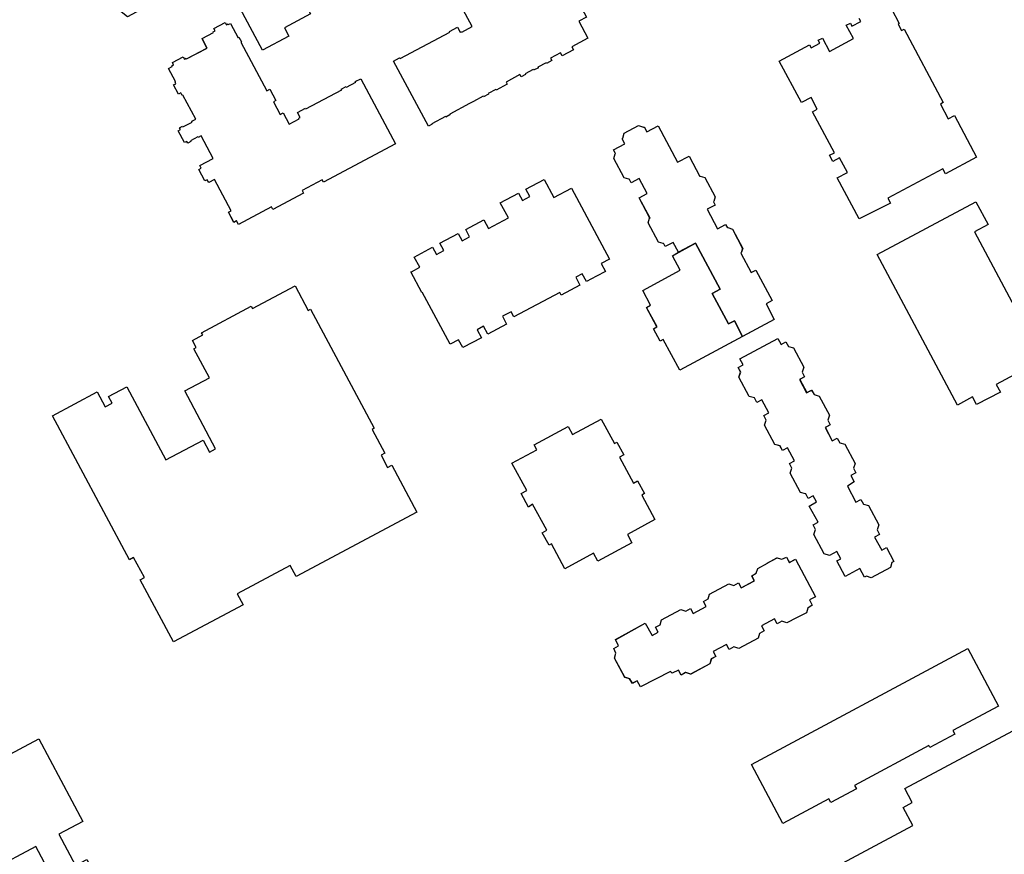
# Model space of a CAD drawing. Header units: inches. Extents: x 480978 to 483416, y 5454526 to 5457823.
# Tile 36 of 53: x 481524 to 481746, y 5457421 to 5457609. Entities that reach past the tile are written whole.
import ezdxf

# ---------------------------------------------------------------- set-up
doc = ezdxf.new("R2010")
doc.units = ezdxf.units.IN
doc.header["$MEASUREMENT"] = 0
for name, color, linetype in [('ubcv_building_records', 10, 'Continuous'), ('ubcv_buildings', 10, 'Continuous'), ('ubcv_subbuildings', 10, 'Continuous')]:
    doc.layers.add(name, color=color, linetype=linetype)

# ---------------------------------------------------------------- blocks, each defined once
blk = doc.blocks.new('ubcv_buildings_cad_ACAD_1_FMEBLOCK57')
at = {"layer": 'ubcv_buildings'}
for points in [[(-33.32, 47.42), (36.07, 84.45), (45.99, 65.88), (40.58, 62.99), (44.34, 55.94), (46.89, 57.3), (66.65, 20.27), (56.55, 14.88), (36.79, 51.91), (39.18, 53.19), (35.42, 60.24), (-23.63, 28.72), (-33.55, 47.3)], [(-40.26, -66.44), (-66.65, -16.99), (-39.8, -2.65), (-22.07, -35.87), (-26.63, -38.31), (-17.96, -54.54), (18.75, -34.95), (15.22, -28.33), (12.88, -29.59), (-15.7, 23.95), (-5.75, 29.26), (22.82, -24.28), (20.22, -25.67), (23.75, -32.28), (29.26, -29.34), (38.87, -47.35), (-30.64, -84.45)]]:
    blk.add_lwpolyline(points, close=True, dxfattribs=at)
blk = doc.blocks.new('ubcv_buildings_cad_ACAD_1_FMEBLOCK97')
at = {"layer": 'ubcv_buildings'}
for points in [[(-18.3, 33.89), (-16.93, 34.67), (-18.12, 36.9), (-19.92, 35.94), (-20.32, 36.7), (-20.41, 36.65), (-21.44, 36.96), (-23.76, 41.31), (-23.45, 42.34), (-23.36, 42.39), (-25.8, 46.97), (-24, 47.93), (-25.79, 51.28), (-27.59, 50.32), (-28.06, 51.19), (-28.15, 51.14), (-29.17, 51.45), (-31.5, 55.81), (-31.19, 56.84), (-31.1, 56.89), (-31.56, 57.76), (-29.01, 59.12), (-29.62, 60.24), (-29.46, 60.33), (-29.48, 60.38), (-29.15, 61.47), (-25.92, 63.2), (-24.83, 62.86), (-24.8, 62.81), (-24.64, 62.9), (-24.04, 61.77), (-21.5, 63.13), (-17.13, 54.96), (-14.57, 56.33), (-12.12, 51.75), (-12.03, 51.8), (-11, 51.49), (-8.68, 47.14), (-9, 46.11), (-9.09, 46.06), (-8.68, 45.3), (-10.48, 44.35), (-8.15, 39.97), (-6.35, 40.93), (-5.94, 40.17), (-5.85, 40.22), (-4.82, 39.91), (-2.5, 35.55), (-2.81, 34.53), (-2.9, 34.48), (-0.56, 30.09), (0.47, 30.65), (4.14, 23.78), (2.76, 23.05), (4.63, 19.54), (-16.63, 8.11), (-20.4, 15.05), (-21.08, 14.68), (-22.57, 17.43), (-21.78, 17.85), (-24.17, 22.27), (-23.23, 22.79), (-25, 26.04), (-16.55, 30.63)], [(21.14, -17.98), (23, -21.6), (24.12, -21.01), (24.68, -22.05), (25.82, -22.36), (28.14, -26.71), (27.76, -27.83), (28.32, -28.87), (27.2, -29.47), (28.82, -32.41), (29.89, -31.83), (31.56, -34.96), (31.08, -35.22), (30.82, -36.34), (26.46, -38.66), (25.39, -38.25), (24.91, -38.51), (23.87, -36.57), (20.58, -38.33), (18.72, -34.84), (19.57, -34.39), (18.68, -32.73), (17.03, -33.62), (15.87, -33.28), (13.53, -28.91), (13.92, -27.79), (13.36, -26.75), (14.48, -26.15), (12.5, -22.54), (14.1, -21.56), (13.37, -20.18), (12.25, -20.78), (11.69, -19.74), (11.64, -19.76), (10.55, -19.43), (8.22, -15.08), (8.6, -13.96), (8.05, -12.91), (9.17, -12.32), (7.59, -9.36), (6.47, -9.96), (5.91, -8.91), (4.77, -8.61), (2.45, -4.25), (2.83, -3.13), (2.27, -2.09), (3.39, -1.49), (1.81, 1.46), (0.69, 0.87), (0.14, 1.91), (-1.01, 2.22), (-3.33, 6.57), (-2.95, 7.69), (-3.51, 8.73), (-2.39, 9.33), (-3.12, 10.71), (5.4, 15.26), (6.14, 13.88), (7.26, 14.48), (7.81, 13.43), (8.96, 13.13), (11.28, 8.77), (10.9, 7.65), (11.45, 6.61), (10.33, 6.01), (11.91, 3.05), (13.03, 3.65), (13.59, 2.61), (14.73, 2.3), (17.06, -2.05), (16.68, -3.17), (17.23, -4.21), (16.11, -4.81), (17.69, -7.77), (18.81, -7.17), (19.37, -8.21), (20.51, -8.52), (22.83, -12.87), (22.45, -13.99), (23.01, -15.03), (21.89, -15.63), (22.62, -17.01)], [(-31.15, -52.58), (-24.44, -48.87), (-22.89, -51.63), (-21.51, -50.9), (-22.11, -49.78), (-21.07, -49.22), (-20.76, -48.08), (-16.41, -45.76), (-15.29, -46.14), (-14.24, -45.58), (-13.65, -46.7), (-10.69, -45.12), (-11.29, -44), (-10.27, -43.4), (-9.94, -42.3), (-5.59, -39.98), (-4.46, -40.36), (-3.42, -39.8), (-2.83, -40.92), (0.13, -39.35), (-0.46, -38.23), (0.55, -37.62), (0.89, -36.53), (3.06, -35.37), (3.04, -35.32), (5.23, -34.15), (6.3, -34.48), (7.4, -34.03), (8.01, -35.17), (9.39, -34.44), (13.91, -42.91), (12.53, -43.64), (13.14, -44.79), (12.16, -45.45), (11.84, -46.52), (9.64, -47.69), (9.62, -47.65), (7.44, -48.81), (6.32, -48.43), (5.28, -48.99), (4.68, -47.87), (1.72, -49.45), (2.32, -50.57), (1.3, -51.17), (0.97, -52.27), (-3.38, -54.59), (-4.5, -54.21), (-5.55, -54.76), (-6.14, -53.64), (-9.1, -55.22), (-8.5, -56.34), (-9.55, -56.9), (-9.85, -58.04), (-14.21, -60.36), (-15.33, -59.98), (-16.37, -60.54), (-16.97, -59.42), (-18.34, -60.15), (-18.75, -59.74), (-25.48, -63.2), (-26.21, -61.82), (-27.33, -62.42), (-27.94, -61.4), (-29.03, -61.07), (-31.35, -56.71), (-31.02, -55.62), (-31.53, -54.55), (-30.41, -53.95)]]:
    blk.add_lwpolyline(points, close=True, dxfattribs=at)
blk = doc.blocks.new('ubcv_buildings_cad_ACAD_1_FMEBLOCK105')
at = {"layer": 'ubcv_buildings'}
for points in [[(14, 60.4), (14.62, 59.24), (14.98, 59.44), (16.08, 57.38), (15.71, 57.18), (16.26, 56.2), (15.71, 55.91), (16.69, 54.1), (17.23, 54.38), (17.72, 53.45), (17.68, 53.42), (19.02, 50.91), (19.47, 50.15), (20.19, 50.53), (21.98, 47.22), (22.42, 46.38), (21.32, 45.79), (17.77, 43.91), (18.39, 42.75), (17.91, 42.49), (17.8, 42.68), (17.02, 42.26), (17.12, 42.07), (15.55, 41.23), (15.45, 41.43), (14.69, 41.02), (14.79, 40.83), (14.06, 40.44), (13.96, 40.63), (9.83, 38.43), (9.58, 38.89), (8.91, 38.54), (7.47, 41.24), (8.13, 41.59), (7.88, 42.06), (8.19, 42.23), (8.16, 42.29), (5.09, 48.04), (5.04, 48.13), (4.61, 47.91), (4.2, 48.68), (4.04, 48.6), (2.99, 50.56), (3.21, 50.67), (2.74, 51.52), (3.28, 51.81), (2.94, 52.44), (5.08, 53.58), (5.38, 53.01), (6.69, 53.71), (5.87, 55.23), (9.74, 57.3), (9.4, 57.94), (10.19, 58.37), (9.84, 59.03), (12.84, 60.63), (13.19, 59.97)], [(-0.95, 48.45), (-0.33, 47.29), (0.03, 47.49), (1.13, 45.43), (0.76, 45.23), (1.3, 44.25), (0.76, 43.96), (1.74, 42.15), (2.28, 42.43), (2.77, 41.5), (2.73, 41.47), (4.07, 38.96), (4.51, 38.2), (6.77, 34.06), (6.36, 33.84), (2.75, 31.9), (3.22, 30.93), (2.85, 30.73), (2.06, 30.31), (0.5, 29.48), (-0.26, 29.07), (-0.99, 28.68), (-5.12, 26.48), (-5.37, 26.94), (-6.04, 26.59), (-7.48, 29.29), (-6.82, 29.64), (-7.08, 30.12), (-6.76, 30.28), (-6.79, 30.34), (-9.86, 36.09), (-9.92, 36.18), (-10.34, 35.96), (-10.75, 36.73), (-10.91, 36.65), (-11.96, 38.61), (-11.75, 38.72), (-12.21, 39.57), (-11.67, 39.86), (-12.01, 40.49), (-9.88, 41.63), (-9.57, 41.06), (-8.27, 41.76), (-9.08, 43.28), (-5.21, 45.35), (-5.55, 46), (-4.76, 46.42), (-5.11, 47.08), (-2.11, 48.68), (-1.76, 48.02)], [(-16.9, 36.4), (-16.55, 35.74), (-15.74, 36.17), (-15.12, 35.01), (-14.76, 35.21), (-13.66, 33.15), (-14.03, 32.95), (-13.56, 32.07), (-14.09, 31.79), (-13.1, 29.93), (-12.56, 30.22), (-10.36, 26.12), (-9.62, 26.52), (-7.32, 22.21), (-12.11, 19.65), (-11.57, 18.64), (-13.66, 17.53), (-19.91, 14.19), (-20.16, 14.66), (-20.83, 14.3), (-22.27, 17), (-21.7, 17.33), (-22.02, 17.93), (-21.63, 18.14), (-24.71, 23.9), (-25.13, 23.67), (-25.54, 24.45), (-25.7, 24.37), (-26.78, 26.39), (-26.61, 26.48), (-27.06, 27.32), (-26.44, 27.66), (-26.76, 28.23), (-24.67, 29.35), (-24.36, 28.78), (-23.06, 29.47), (-23.87, 31), (-20, 33.07), (-20.34, 33.71), (-19.55, 34.14), (-19.9, 34.8)], [(53.01, -9.84), (55.21, -13.96), (53.47, -14.87), (55.5, -18.69), (51.93, -20.6), (52.27, -21.26), (49.71, -22.63), (49.35, -21.95), (47.12, -23.14), (47.4, -23.69), (46.19, -24.34), (46.11, -24.19), (44.28, -25.17), (44.36, -25.31), (43.29, -25.89), (43.2, -25.73), (41.42, -26.7), (41.49, -26.84), (40.5, -27.37), (40.21, -26.84), (37.09, -28.54), (37.35, -29.04), (34.89, -30.35), (34.82, -30.22), (34.8, -30.23), (33.05, -31.16), (33.13, -31.31), (32.04, -31.89), (31.97, -31.74), (29.76, -32.93), (28.84, -33.41), (24.4, -35.78), (24.47, -35.91), (23.52, -36.42), (23.43, -36.29), (20.38, -37.93), (20.45, -38.06), (19.62, -38.5), (11.79, -23.85), (13.14, -23.13), (13.22, -23.27), (24.41, -17.3), (24.33, -17.16), (26.18, -16.17), (26.79, -17.3), (27.09, -17.15), (27.16, -17.29), (29.46, -16.07), (25.48, -8.61), (24.53, -9.11), (22.77, -5.81), (23.72, -5.31), (17.4, 6.52), (17.26, 6.44), (17, 6.92), (16.46, 6.62), (13.7, 11.94), (15.15, 12.72), (11.74, 19.12), (12.56, 19.56), (12.48, 19.71), (12.95, 19.95), (12.66, 20.48), (15.22, 21.84), (15.51, 21.31), (15.97, 21.55), (16.04, 21.42), (17.49, 22.19), (16.79, 23.51), (18.94, 24.65), (18.87, 24.79), (19.27, 25), (18.99, 25.54), (21.54, 26.9), (21.83, 26.37), (22.23, 26.58), (22.31, 26.45), (23.77, 27.23), (24.72, 25.45), (25.18, 25.7), (25.28, 25.51), (27.72, 26.87), (27.68, 27.03), (28.54, 27.49), (28.94, 26.66), (29.5, 26.96), (30.87, 24.41), (30.34, 24.13), (30.7, 23.46), (30.55, 23.38), (31.49, 21.62), (31.79, 20.99), (32.82, 19.08), (34.4, 19.92), (34.75, 19.27), (34.6, 19.19), (35.71, 17.12), (35.85, 17.2), (36.2, 16.55), (36.05, 16.47), (40.22, 8.66), (40.37, 8.74), (41.19, 7.2), (39.6, 6.36), (42.28, 1.33), (43.87, 2.18), (44.29, 1.39), (44.45, 1.12), (44.29, 1.04), (45.51, -1.24), (45.65, -1.16), (46.09, -1.98), (45.94, -2.06), (48.82, -7.45), (50.55, -6.53), (52.47, -10.13)], [(-29.92, 22.93), (-29.31, 21.77), (-28.94, 21.96), (-27.85, 19.91), (-28.22, 19.71), (-27.75, 18.83), (-28.33, 18.51), (-27.36, 16.69), (-26.76, 17.01), (-22.25, 8.57), (-26.3, 6.41), (-25.76, 5.4), (-27.92, 4.25), (-34.1, 0.95), (-34.35, 1.42), (-35.02, 1.06), (-36.46, 3.76), (-35.8, 4.12), (-36.05, 4.59), (-35.74, 4.76), (-38.89, 10.66), (-39.35, 10.42), (-39.73, 11.21), (-39.89, 11.12), (-40.97, 13.14), (-40.8, 13.24), (-41.25, 14.08), (-40.71, 14.37), (-41.02, 14.95), (-38.85, 16.11), (-38.55, 15.54), (-37.24, 16.23), (-38.06, 17.76), (-34.18, 19.83), (-34.53, 20.47), (-33.74, 20.9), (-34.09, 21.56), (-31.09, 23.16), (-30.74, 22.5)], [(-22.74, -11.96), (-16.82, -8.8), (-17.84, -6.89), (-11.9, -3.78), (-12.74, -2.2), (-6.83, 0.97), (-7.53, 2.28), (-1.59, 5.42), (-2.32, 6.76), (3.6, 9.91), (2.91, 11.2), (8.83, 14.36), (13.85, 4.94), (7.95, 1.8), (8.68, 0.44), (2.71, -2.66), (3.43, -4), (-2.5, -7.13), (-1.8, -8.46), (-7.72, -11.61), (-6.9, -13.15), (-12.81, -16.3), (-11.79, -18.21), (-17.71, -21.37)], [(-43.95, 9.86), (-41.77, 5.76), (-42.22, 5.53), (-41.25, 3.71), (-38.69, -1.08), (-38.22, -0.83), (-36.28, -4.5), (-40.57, -6.79), (-39.92, -8), (-41.87, -9.05), (-41.26, -10.2), (-46.19, -12.83), (-48.13, -13.87), (-49.52, -12.7), (-50.27, -11.98), (-50.92, -11.3), (-50.79, -11.15), (-50.69, -11.25), (-50.45, -11), (-51.39, -9.97), (-51.99, -10.29), (-54.2, -6.03), (-54.02, -5.93), (-54.8, -4.19), (-55.34, -2.44), (-54.97, -2.24), (-55.2, -1.28), (-55.5, 0.65), (-51.47, 2.8), (-52.08, 3.96), (-52.34, 3.82), (-52.64, 4.39), (-50.02, 5.79), (-50.37, 6.44), (-48.49, 7.44)], [(4.37, -27.81), (12.19, -42.47), (-3.98, -51.11), (-4.27, -50.58), (-8.82, -53.01), (-8.53, -53.54), (-15.44, -57.23), (-15.73, -56.69), (-23.14, -60.63), (-23.57, -59.81), (-24.2, -60.14), (-25.42, -57.86), (-24.79, -57.53), (-28.51, -50.46), (-29.82, -51.17), (-30.16, -50.54), (-30.7, -50.83), (-32.08, -48.24), (-31.54, -47.95), (-31.85, -47.38), (-28.82, -45.76), (-31.53, -40.69), (-32.23, -41.06), (-32.31, -40.91), (-33.97, -41.8), (-33.89, -41.95), (-34.57, -42.31), (-34.78, -41.91), (-35.3, -42.19), (-36.72, -39.55), (-36.19, -39.27), (-36.4, -38.87), (-35.72, -38.51), (-35.64, -38.65), (-33.58, -37.56), (-33.67, -37.39), (-32.76, -36.94), (-35.67, -31.47), (-35.82, -31.55), (-36.12, -30.98), (-36.65, -31.27), (-37.75, -29.2), (-37.21, -28.92), (-37.43, -28.51), (-37.29, -28.44), (-38.87, -25.49), (-38.06, -25.06), (-38.14, -24.91), (-37.74, -24.7), (-38.02, -24.18), (-35.6, -22.88), (-35.32, -23.41), (-34.91, -23.19), (-34.83, -23.34), (-30.22, -20.88), (-31.35, -18.77), (-28.74, -17.38), (-28.82, -17.23), (-28.42, -17.02), (-28.7, -16.5), (-26.14, -15.14), (-25.86, -15.65), (-25.51, -15.46), (-25.43, -15.61), (-24.96, -15.36), (-23.25, -18.58), (-23.03, -18.46), (-22.46, -19.52), (-22.6, -19.6), (-16.77, -30.53), (-16.1, -30.17), (-14.74, -32.72), (-15.26, -33), (-13.77, -35.82), (-13.12, -35.48), (-11.74, -38.06), (-9.48, -36.85), (-9.56, -36.7), (-9.27, -36.54), (-9.88, -35.41), (-8.03, -34.43), (-7.95, -34.57), (0.09, -30.28), (0.01, -30.14), (1.1, -29.56), (1.18, -29.7), (3.24, -28.6), (3.16, -28.46)]]:
    blk.add_lwpolyline(points, close=True, dxfattribs=at)

msp = doc.modelspace()

# ---------------------------------------------------------------- linework, layer by layer
at = {"layer": 'ubcv_building_records'}
for points in [[(481573.63, 5457611.45), (481579.55, 5457614.61), (481578.53, 5457616.52), (481584.47, 5457619.63), (481583.63, 5457621.21), (481589.54, 5457624.38), (481588.84, 5457625.69), (481594.77, 5457628.83), (481594.05, 5457630.17), (481599.96, 5457633.32), (481599.28, 5457634.61), (481605.19, 5457637.77), (481610.22, 5457628.35), (481604.32, 5457625.21), (481605.04, 5457623.85), (481599.08, 5457620.75), (481599.8, 5457619.41), (481593.86, 5457616.28), (481594.57, 5457614.95), (481588.65, 5457611.8), (481589.47, 5457610.26), (481583.56, 5457607.11), (481584.57, 5457605.2), (481578.65, 5457602.04)], [(481600.74, 5457595.6), (481608.56, 5457580.94), (481592.38, 5457572.3), (481592.1, 5457572.83), (481587.55, 5457570.4), (481587.84, 5457569.87), (481580.93, 5457566.18), (481580.64, 5457566.72), (481573.23, 5457562.78), (481572.79, 5457563.6), (481572.17, 5457563.26), (481570.95, 5457565.55), (481571.58, 5457565.88), (481567.86, 5457572.95), (481566.54, 5457572.24), (481566.21, 5457572.87), (481565.67, 5457572.58), (481564.29, 5457575.17), (481564.83, 5457575.46), (481564.52, 5457576.03), (481567.55, 5457577.65), (481564.84, 5457582.72), (481564.14, 5457582.35), (481564.06, 5457582.5), (481562.4, 5457581.61), (481562.48, 5457581.46), (481561.8, 5457581.1), (481561.59, 5457581.5), (481561.06, 5457581.22), (481559.65, 5457583.86), (481560.18, 5457584.14), (481559.97, 5457584.54), (481560.65, 5457584.9), (481560.73, 5457584.76), (481562.79, 5457585.85), (481562.7, 5457586.02), (481563.61, 5457586.47), (481560.7, 5457591.93), (481560.55, 5457591.86), (481560.25, 5457592.43), (481559.72, 5457592.14), (481558.62, 5457594.21), (481559.16, 5457594.49), (481558.94, 5457594.9), (481559.08, 5457594.97), (481557.5, 5457597.92), (481558.3, 5457598.35), (481558.23, 5457598.5), (481558.63, 5457598.71), (481558.35, 5457599.23), (481560.77, 5457600.53), (481561.05, 5457600), (481561.46, 5457600.22), (481561.53, 5457600.07), (481566.14, 5457602.53), (481565.02, 5457604.64), (481567.63, 5457606.03), (481567.55, 5457606.18), (481567.95, 5457606.39), (481567.67, 5457606.91), (481570.23, 5457608.27), (481570.5, 5457607.76), (481570.86, 5457607.95), (481570.94, 5457607.8), (481571.4, 5457608.05), (481573.12, 5457604.83), (481573.34, 5457604.95), (481573.91, 5457603.89), (481573.76, 5457603.81), (481579.59, 5457592.88), (481580.27, 5457593.24), (481581.63, 5457590.69), (481581.1, 5457590.41), (481582.6, 5457587.59), (481583.25, 5457587.93), (481584.63, 5457585.35), (481586.89, 5457586.56), (481586.81, 5457586.71), (481587.1, 5457586.87), (481586.49, 5457588), (481588.34, 5457588.98), (481588.42, 5457588.84), (481596.46, 5457593.13), (481596.38, 5457593.27), (481597.47, 5457593.85), (481597.55, 5457593.71), (481599.61, 5457594.81), (481599.53, 5457594.95)], [(481681.66, 5457548.22), (481676.13, 5457558.57), (481672.3, 5457556.52), (481671.11, 5457558.75), (481669.31, 5457557.79), (481668.9, 5457558.55), (481668.81, 5457558.5), (481667.78, 5457558.82), (481665.46, 5457563.16), (481665.78, 5457564.19), (481665.87, 5457564.24), (481663.43, 5457568.82), (481665.22, 5457569.78), (481663.43, 5457573.13), (481661.63, 5457572.17), (481661.17, 5457573.04), (481661.08, 5457572.99), (481660.05, 5457573.31), (481657.72, 5457577.66), (481658.04, 5457578.69), (481658.13, 5457578.74), (481657.66, 5457579.61), (481660.21, 5457580.97), (481659.61, 5457582.1), (481659.77, 5457582.18), (481659.74, 5457582.23), (481660.08, 5457583.33), (481663.3, 5457585.05), (481664.4, 5457584.72), (481664.42, 5457584.67), (481664.58, 5457584.75), (481665.18, 5457583.63), (481667.73, 5457584.98), (481672.09, 5457576.81), (481674.66, 5457578.18), (481677.1, 5457573.6), (481677.19, 5457573.65), (481678.22, 5457573.34), (481680.54, 5457568.99), (481680.23, 5457567.97), (481680.14, 5457567.92), (481680.54, 5457567.16), (481678.74, 5457566.2), (481681.08, 5457561.82), (481682.88, 5457562.78), (481683.28, 5457562.02), (481683.37, 5457562.07), (481684.4, 5457561.76), (481686.73, 5457557.4), (481686.41, 5457556.38), (481686.32, 5457556.33), (481688.66, 5457551.95), (481689.7, 5457552.5), (481693.36, 5457545.63), (481691.98, 5457544.9), (481693.85, 5457541.4), (481686.72, 5457537.59), (481684.85, 5457541.09), (481683.54, 5457540.39), (481679.87, 5457547.26)], [(481612.15, 5457552.13), (481614.04, 5457553.14), (481612.81, 5457555.45), (481616.91, 5457557.64), (481617.77, 5457556.03), (481619.46, 5457556.92), (481618.59, 5457558.54), (481622.7, 5457560.72), (481623.56, 5457559.11), (481625.24, 5457560.01), (481624.38, 5457561.62), (481628.48, 5457563.81), (481629.52, 5457561.86), (481633.99, 5457564.25), (481632.16, 5457567.67), (481636.26, 5457569.86), (481637.15, 5457568.18), (481638.84, 5457569.08), (481637.94, 5457570.76), (481642.04, 5457572.95), (481644.23, 5457568.84), (481648.21, 5457570.97), (481656.74, 5457554.97), (481654.9, 5457553.99), (481655.86, 5457552.19), (481653.83, 5457551.11), (481651.57, 5457549.91), (481650.62, 5457551.7), (481649.14, 5457550.91), (481650.09, 5457549.12), (481645.88, 5457546.87), (481645.56, 5457547.48), (481635.22, 5457541.96), (481634.58, 5457543.14), (481632.63, 5457542.1), (481633.59, 5457540.31), (481629.38, 5457538.06), (481628.42, 5457539.86), (481626.94, 5457539.07), (481627.9, 5457537.27), (481623.71, 5457535.04), (481622.75, 5457536.83), (481620.86, 5457535.82), (481614.6, 5457547.54), (481614.51, 5457547.49), (481612.06, 5457552.08)], [(481739.25, 5457567.89), (481741.99, 5457562.76), (481738.92, 5457561.12), (481751.54, 5457537.48), (481754.61, 5457539.12), (481757.35, 5457533.99), (481743.8, 5457526.76), (481744.74, 5457525.01), (481739.4, 5457522.23), (481738.49, 5457523.93), (481735.08, 5457522.1), (481716.98, 5457556.01)], [(481676.13, 5457558.57), (481681.65, 5457548.2), (481679.87, 5457547.26), (481683.54, 5457540.39), (481684.85, 5457541.1), (481686.72, 5457537.59), (481672.59, 5457529.97), (481668.82, 5457536.9), (481668.15, 5457536.53), (481666.65, 5457539.28), (481667.45, 5457539.7), (481665.05, 5457544.12), (481665.99, 5457544.64), (481664.23, 5457547.9), (481672.68, 5457552.48), (481670.92, 5457555.75)], [(481585.96, 5457549), (481588.94, 5457543.41), (481589.44, 5457543.68), (481603.75, 5457516.87), (481603.32, 5457516.64), (481606.18, 5457511.28), (481605.32, 5457510.83), (481606.8, 5457508.05), (481607.75, 5457508.56), (481613.38, 5457498.01), (481586.19, 5457483.49), (481584.86, 5457485.98), (481572.96, 5457479.62), (481574.29, 5457477.14), (481558.57, 5457468.75), (481551.1, 5457482.75), (481552.05, 5457483.25), (481549.63, 5457487.79), (481548.68, 5457487.28), (481531.37, 5457519.71), (481541.43, 5457525.08), (481543.21, 5457521.73), (481544.79, 5457522.56), (481544, 5457524.04), (481548.09, 5457526.23), (481556.88, 5457509.75), (481565.26, 5457514.22), (481566.71, 5457511.49), (481568.09, 5457512.23), (481561.12, 5457525.29), (481566.68, 5457528.26), (481563.2, 5457534.77), (481563.7, 5457535.04), (481562.84, 5457536.66), (481565.17, 5457537.9), (481564.9, 5457538.4), (481576.06, 5457544.36), (481576.36, 5457543.88)], [(481710.36, 5457503.87), (481712.22, 5457500.25), (481713.35, 5457500.85), (481713.9, 5457499.8), (481715.04, 5457499.5), (481717.37, 5457495.14), (481716.99, 5457494.02), (481717.54, 5457492.98), (481716.42, 5457492.38), (481718.04, 5457489.44), (481719.12, 5457490.02), (481720.79, 5457486.89), (481720.3, 5457486.63), (481720.04, 5457485.52), (481715.69, 5457483.19), (481714.61, 5457483.6), (481714.13, 5457483.34), (481713.09, 5457485.28), (481709.8, 5457483.52), (481707.94, 5457487.01), (481708.79, 5457487.46), (481707.9, 5457489.12), (481706.25, 5457488.24), (481705.09, 5457488.57), (481702.76, 5457492.94), (481703.14, 5457494.06), (481702.59, 5457495.1), (481703.7, 5457495.7), (481701.72, 5457499.31), (481703.33, 5457500.29), (481702.59, 5457501.67), (481701.47, 5457501.07), (481700.91, 5457502.11), (481700.87, 5457502.09), (481699.77, 5457502.42), (481697.45, 5457506.77), (481697.83, 5457507.9), (481697.27, 5457508.94), (481698.39, 5457509.54), (481696.81, 5457512.49), (481695.69, 5457511.9), (481695.14, 5457512.94), (481693.99, 5457513.25), (481691.67, 5457517.6), (481692.05, 5457518.72), (481691.5, 5457519.76), (481692.62, 5457520.36), (481691.04, 5457523.32), (481689.92, 5457522.72), (481689.36, 5457523.76), (481688.22, 5457524.07), (481685.89, 5457528.42), (481686.28, 5457529.54), (481685.72, 5457530.58), (481686.84, 5457531.18), (481686.1, 5457532.56), (481694.62, 5457537.11), (481695.36, 5457535.73), (481696.48, 5457536.33), (481697.04, 5457535.29), (481698.18, 5457534.98), (481700.5, 5457530.63), (481700.12, 5457529.5), (481700.68, 5457528.46), (481699.56, 5457527.86), (481701.14, 5457524.91), (481702.26, 5457525.5), (481702.81, 5457524.46), (481703.96, 5457524.15), (481706.28, 5457519.8), (481705.9, 5457518.68), (481706.46, 5457517.64), (481705.34, 5457517.04), (481706.91, 5457514.08), (481708.03, 5457514.68), (481708.59, 5457513.64), (481709.73, 5457513.33), (481712.06, 5457508.98), (481711.68, 5457507.86), (481712.23, 5457506.82), (481711.11, 5457506.22), (481711.85, 5457504.84)], [(481654.87, 5457518.97), (481657.86, 5457513.47), (481658.41, 5457513.76), (481659.96, 5457510.93), (481658.97, 5457510.35), (481662.12, 5457504.55), (481663.08, 5457505.08), (481664.64, 5457502.21), (481664.03, 5457501.83), (481666.99, 5457496.33), (481660.77, 5457492.93), (481661.78, 5457491.07), (481654.15, 5457486.93), (481653.16, 5457488.75), (481646.72, 5457485.26), (481643.67, 5457490.88), (481643.15, 5457490.55), (481641.6, 5457493.36), (481642.61, 5457493.91), (481639.41, 5457499.79), (481638.48, 5457499.15), (481636.84, 5457502.17), (481638.14, 5457502.88), (481634.78, 5457509.03), (481640.36, 5457512.06), (481639.81, 5457513.12), (481647.46, 5457517.26), (481648.43, 5457515.47)], [(481664.78, 5457472.98), (481666.33, 5457470.22), (481667.71, 5457470.95), (481667.11, 5457472.08), (481668.15, 5457472.63), (481668.46, 5457473.77), (481672.82, 5457476.09), (481673.94, 5457475.71), (481674.98, 5457476.27), (481675.58, 5457475.15), (481678.53, 5457476.73), (481677.94, 5457477.85), (481678.95, 5457478.46), (481679.29, 5457479.55), (481683.64, 5457481.87), (481684.76, 5457481.49), (481685.8, 5457482.05), (481686.4, 5457480.93), (481689.36, 5457482.51), (481688.76, 5457483.63), (481689.78, 5457484.23), (481690.11, 5457485.33), (481692.29, 5457486.49), (481692.26, 5457486.53), (481694.46, 5457487.7), (481695.53, 5457487.38), (481696.63, 5457487.82), (481697.24, 5457486.68), (481698.61, 5457487.41), (481703.14, 5457478.94), (481701.76, 5457478.21), (481702.37, 5457477.06), (481701.38, 5457476.4), (481701.06, 5457475.33), (481698.87, 5457474.16), (481698.84, 5457474.2), (481696.67, 5457473.04), (481695.55, 5457473.42), (481694.5, 5457472.86), (481693.91, 5457473.98), (481690.95, 5457472.41), (481691.55, 5457471.29), (481690.53, 5457470.68), (481690.2, 5457469.59), (481685.84, 5457467.27), (481684.72, 5457467.65), (481683.68, 5457467.09), (481683.08, 5457468.21), (481680.12, 5457466.63), (481680.72, 5457465.51), (481679.68, 5457464.96), (481679.37, 5457463.81), (481675.02, 5457461.49), (481673.9, 5457461.87), (481672.86, 5457461.31), (481672.26, 5457462.43), (481670.88, 5457461.7), (481670.47, 5457462.11), (481663.75, 5457458.66), (481663.01, 5457460.03), (481661.89, 5457459.44), (481661.29, 5457460.45), (481660.19, 5457460.79), (481657.87, 5457465.14), (481658.2, 5457466.23), (481657.69, 5457467.3), (481658.81, 5457467.9), (481658.08, 5457469.28)], [(481688.69, 5457441.14), (481737.41, 5457467.27), (481744.35, 5457454.31), (481734.05, 5457448.78), (481734.48, 5457447.98), (481728.87, 5457444.97), (481728.62, 5457445.42), (481711.93, 5457436.46), (481712.34, 5457435.68), (481706.58, 5457432.6), (481706.14, 5457433.41), (481695.79, 5457427.89)], [(481458.86, 5457409.88), (481528.26, 5457446.92), (481538.17, 5457428.34), (481532.77, 5457425.45), (481536.53, 5457418.4), (481531.37, 5457415.65), (481527.61, 5457422.7), (481468.55, 5457391.18), (481458.64, 5457409.76)]]:
    msp.add_lwpolyline(points, close=True, dxfattribs=at)
for points in [[(481651.58, 5457609.45), (481649.84, 5457608.54), (481651.87, 5457604.72), (481648.3, 5457602.81), (481648.64, 5457602.15), (481646.08, 5457600.78), (481645.72, 5457601.45), (481643.49, 5457600.27), (481643.77, 5457599.72), (481642.56, 5457599.07), (481642.48, 5457599.22), (481640.65, 5457598.24), (481640.73, 5457598.1), (481639.65, 5457597.52), (481639.57, 5457597.67), (481637.79, 5457596.71), (481637.86, 5457596.57), (481636.86, 5457596.03), (481636.58, 5457596.57), (481633.45, 5457594.87), (481633.72, 5457594.37), (481631.26, 5457593.06), (481631.19, 5457593.19), (481631.16, 5457593.18), (481629.42, 5457592.25), (481629.49, 5457592.1), (481628.41, 5457591.52), (481628.33, 5457591.67), (481626.12, 5457590.48), (481625.21, 5457590), (481620.77, 5457587.63), (481620.84, 5457587.5), (481619.89, 5457586.99), (481619.8, 5457587.12), (481616.74, 5457585.48), (481616.82, 5457585.35), (481615.99, 5457584.91), (481608.15, 5457599.56), (481609.51, 5457600.28), (481609.59, 5457600.14), (481620.78, 5457606.11), (481620.7, 5457606.25), (481622.55, 5457607.24), (481623.16, 5457606.11), (481623.45, 5457606.26), (481623.53, 5457606.12), (481625.83, 5457607.34), (481621.84, 5457614.8)], [(481720.22, 5457611.35), (481721.99, 5457608.03), (481721.72, 5457607.88), (481722.47, 5457606.49), (481723.05, 5457606.8), (481731.88, 5457590.25), (481731.24, 5457589.9), (481733.01, 5457586.59), (481734.39, 5457587.33), (481739.34, 5457577.94), (481732.36, 5457574.21), (481731.79, 5457575.29), (481719.43, 5457568.69), (481720.01, 5457567.62), (481712.95, 5457564.03), (481708.02, 5457573.26), (481710.31, 5457574.48), (481708.54, 5457577.79), (481707.04, 5457576.99), (481706.31, 5457578.36), (481707.38, 5457578.94), (481702.46, 5457588.15), (481703.5, 5457588.72), (481702.12, 5457591.39), (481699.97, 5457590.24), (481694.93, 5457599.58), (481701.75, 5457603.22), (481702.11, 5457602.55), (481704.08, 5457603.6), (481703.72, 5457604.27), (481704.66, 5457604.77), (481706.27, 5457601.76), (481706.27, 5457601.76), (481711.68, 5457604.65), (481710.03, 5457607.64), (481710.97, 5457608.14), (481711.33, 5457607.47), (481713.3, 5457608.52), (481712.94, 5457609.19)], [(481699.66, 5457413.83), (481725.07, 5457427.39), (481722.89, 5457431.48), (481724.9, 5457432.56), (481723.21, 5457435.73), (481750.91, 5457450.51), (481753.2, 5457446.21), (481757.23, 5457448.36), (481767.12, 5457429.84), (481792.54, 5457382.21)]]:
    msp.add_lwpolyline(points, dxfattribs=at)
at = {"layer": 'ubcv_buildings'}
for points in [[(481720.22, 5457611.35), (481721.99, 5457608.03), (481721.72, 5457607.88), (481722.47, 5457606.49), (481723.05, 5457606.8), (481731.88, 5457590.25), (481731.24, 5457589.9), (481733.01, 5457586.59), (481734.39, 5457587.33), (481739.34, 5457577.94), (481732.36, 5457574.21), (481731.79, 5457575.29), (481719.43, 5457568.69), (481720.01, 5457567.62), (481712.95, 5457564.03), (481708.02, 5457573.26), (481710.31, 5457574.48), (481708.54, 5457577.79), (481707.04, 5457576.99), (481706.31, 5457578.36), (481707.38, 5457578.94), (481702.46, 5457588.15), (481703.5, 5457588.72), (481702.12, 5457591.39), (481699.97, 5457590.24), (481694.93, 5457599.58), (481701.75, 5457603.22), (481702.11, 5457602.55), (481704.08, 5457603.6), (481703.72, 5457604.27), (481704.66, 5457604.77), (481706.27, 5457601.76), (481706.27, 5457601.76), (481711.68, 5457604.65), (481710.03, 5457607.64), (481710.97, 5457608.14), (481711.33, 5457607.47), (481713.3, 5457608.52), (481712.94, 5457609.19)], [(481699.66, 5457413.83), (481725.07, 5457427.39), (481722.89, 5457431.48), (481724.9, 5457432.56), (481723.21, 5457435.73), (481750.91, 5457450.51), (481753.2, 5457446.21), (481757.23, 5457448.36), (481767.12, 5457429.84), (481792.54, 5457382.21)]]:
    msp.add_lwpolyline(points, dxfattribs=at)
for points in [[(481612.15, 5457552.13), (481614.04, 5457553.14), (481612.81, 5457555.45), (481616.91, 5457557.64), (481617.77, 5457556.03), (481619.46, 5457556.92), (481618.59, 5457558.54), (481622.7, 5457560.72), (481623.56, 5457559.11), (481625.24, 5457560.01), (481624.38, 5457561.62), (481628.48, 5457563.81), (481629.52, 5457561.86), (481633.99, 5457564.25), (481632.16, 5457567.67), (481636.26, 5457569.86), (481637.15, 5457568.18), (481638.84, 5457569.08), (481637.94, 5457570.76), (481642.04, 5457572.95), (481644.23, 5457568.84), (481648.21, 5457570.97), (481656.74, 5457554.97), (481654.9, 5457553.99), (481655.86, 5457552.19), (481653.83, 5457551.11), (481651.57, 5457549.91), (481650.62, 5457551.7), (481649.14, 5457550.91), (481650.09, 5457549.12), (481645.88, 5457546.87), (481645.56, 5457547.48), (481635.22, 5457541.96), (481634.58, 5457543.14), (481632.63, 5457542.1), (481633.59, 5457540.31), (481629.38, 5457538.06), (481628.42, 5457539.86), (481626.94, 5457539.07), (481627.9, 5457537.27), (481623.71, 5457535.04), (481622.75, 5457536.83), (481620.86, 5457535.82), (481614.6, 5457547.54), (481614.51, 5457547.49), (481612.06, 5457552.08)], [(481739.25, 5457567.89), (481741.99, 5457562.76), (481738.92, 5457561.12), (481751.54, 5457537.48), (481754.61, 5457539.12), (481757.35, 5457533.99), (481743.8, 5457526.76), (481744.74, 5457525.01), (481739.4, 5457522.23), (481738.49, 5457523.93), (481735.08, 5457522.1), (481716.98, 5457556.01)], [(481585.96, 5457549), (481588.94, 5457543.41), (481589.44, 5457543.68), (481603.75, 5457516.87), (481603.32, 5457516.64), (481606.18, 5457511.28), (481605.32, 5457510.83), (481606.8, 5457508.05), (481607.75, 5457508.56), (481613.38, 5457498.01), (481586.19, 5457483.49), (481584.86, 5457485.98), (481572.96, 5457479.62), (481574.29, 5457477.14), (481558.57, 5457468.75), (481551.1, 5457482.75), (481552.05, 5457483.25), (481549.63, 5457487.79), (481548.68, 5457487.28), (481531.37, 5457519.71), (481541.43, 5457525.08), (481543.21, 5457521.73), (481544.79, 5457522.56), (481544, 5457524.04), (481548.09, 5457526.23), (481556.88, 5457509.75), (481565.26, 5457514.22), (481566.71, 5457511.49), (481568.09, 5457512.23), (481561.12, 5457525.29), (481566.68, 5457528.26), (481563.2, 5457534.77), (481563.7, 5457535.04), (481562.84, 5457536.66), (481565.17, 5457537.9), (481564.9, 5457538.4), (481576.06, 5457544.36), (481576.36, 5457543.88)], [(481654.87, 5457518.97), (481657.86, 5457513.47), (481658.41, 5457513.76), (481659.96, 5457510.93), (481658.97, 5457510.35), (481662.12, 5457504.55), (481663.08, 5457505.08), (481664.64, 5457502.21), (481664.03, 5457501.83), (481666.99, 5457496.33), (481660.77, 5457492.93), (481661.78, 5457491.07), (481654.15, 5457486.93), (481653.16, 5457488.75), (481646.72, 5457485.26), (481643.67, 5457490.88), (481643.15, 5457490.55), (481641.6, 5457493.36), (481642.61, 5457493.91), (481639.41, 5457499.79), (481638.48, 5457499.15), (481636.84, 5457502.17), (481638.14, 5457502.88), (481634.78, 5457509.03), (481640.36, 5457512.06), (481639.81, 5457513.12), (481647.46, 5457517.26), (481648.43, 5457515.47)], [(481688.69, 5457441.14), (481737.41, 5457467.27), (481744.35, 5457454.31), (481734.05, 5457448.78), (481734.48, 5457447.98), (481728.87, 5457444.97), (481728.62, 5457445.42), (481711.93, 5457436.46), (481712.34, 5457435.68), (481706.58, 5457432.6), (481706.14, 5457433.41), (481695.79, 5457427.89)]]:
    msp.add_lwpolyline(points, close=True, dxfattribs=at)
at = {"layer": 'ubcv_subbuildings'}
for points in [[(481573.63, 5457611.45), (481579.55, 5457614.61), (481578.53, 5457616.52), (481584.47, 5457619.63), (481583.63, 5457621.21), (481589.54, 5457624.38), (481588.84, 5457625.69), (481594.77, 5457628.83), (481594.05, 5457630.17), (481599.96, 5457633.32), (481599.28, 5457634.61), (481605.19, 5457637.77), (481610.22, 5457628.35), (481604.32, 5457625.21), (481605.04, 5457623.85), (481599.08, 5457620.75), (481599.8, 5457619.41), (481593.86, 5457616.28), (481594.57, 5457614.95), (481588.65, 5457611.8), (481589.47, 5457610.26), (481583.56, 5457607.11), (481584.57, 5457605.2), (481578.65, 5457602.04)], [(481600.74, 5457595.6), (481608.56, 5457580.94), (481592.38, 5457572.3), (481592.1, 5457572.83), (481587.55, 5457570.4), (481587.84, 5457569.87), (481580.93, 5457566.18), (481580.64, 5457566.72), (481573.23, 5457562.78), (481572.79, 5457563.6), (481572.17, 5457563.26), (481570.95, 5457565.55), (481571.58, 5457565.88), (481567.86, 5457572.95), (481566.54, 5457572.24), (481566.21, 5457572.87), (481565.67, 5457572.58), (481564.29, 5457575.17), (481564.83, 5457575.46), (481564.52, 5457576.03), (481567.55, 5457577.65), (481564.84, 5457582.72), (481564.14, 5457582.35), (481564.06, 5457582.5), (481562.4, 5457581.61), (481562.48, 5457581.46), (481561.8, 5457581.1), (481561.59, 5457581.5), (481561.06, 5457581.22), (481559.65, 5457583.86), (481560.18, 5457584.14), (481559.97, 5457584.54), (481560.65, 5457584.9), (481560.73, 5457584.76), (481562.79, 5457585.85), (481562.7, 5457586.02), (481563.61, 5457586.47), (481560.7, 5457591.93), (481560.55, 5457591.86), (481560.25, 5457592.43), (481559.72, 5457592.14), (481558.62, 5457594.21), (481559.16, 5457594.49), (481558.94, 5457594.9), (481559.08, 5457594.97), (481557.5, 5457597.92), (481558.3, 5457598.35), (481558.23, 5457598.5), (481558.63, 5457598.71), (481558.35, 5457599.23), (481560.77, 5457600.53), (481561.05, 5457600), (481561.46, 5457600.22), (481561.53, 5457600.07), (481566.14, 5457602.53), (481565.02, 5457604.64), (481567.63, 5457606.03), (481567.55, 5457606.18), (481567.95, 5457606.39), (481567.67, 5457606.91), (481570.23, 5457608.27), (481570.5, 5457607.76), (481570.86, 5457607.95), (481570.94, 5457607.8), (481571.4, 5457608.05), (481573.12, 5457604.83), (481573.34, 5457604.95), (481573.91, 5457603.89), (481573.76, 5457603.81), (481579.59, 5457592.88), (481580.27, 5457593.24), (481581.63, 5457590.69), (481581.1, 5457590.41), (481582.6, 5457587.59), (481583.25, 5457587.93), (481584.63, 5457585.35), (481586.89, 5457586.56), (481586.81, 5457586.71), (481587.1, 5457586.87), (481586.49, 5457588), (481588.34, 5457588.98), (481588.42, 5457588.84), (481596.46, 5457593.13), (481596.38, 5457593.27), (481597.47, 5457593.85), (481597.55, 5457593.71), (481599.61, 5457594.81), (481599.53, 5457594.95)], [(481681.66, 5457548.22), (481676.13, 5457558.57), (481672.3, 5457556.52), (481671.11, 5457558.75), (481669.31, 5457557.79), (481668.9, 5457558.55), (481668.81, 5457558.5), (481667.78, 5457558.82), (481665.46, 5457563.16), (481665.78, 5457564.19), (481665.87, 5457564.24), (481663.43, 5457568.82), (481665.22, 5457569.78), (481663.43, 5457573.13), (481661.63, 5457572.17), (481661.17, 5457573.04), (481661.08, 5457572.99), (481660.05, 5457573.31), (481657.72, 5457577.66), (481658.04, 5457578.69), (481658.13, 5457578.74), (481657.66, 5457579.61), (481660.21, 5457580.97), (481659.61, 5457582.1), (481659.77, 5457582.18), (481659.74, 5457582.23), (481660.08, 5457583.33), (481663.3, 5457585.05), (481664.4, 5457584.72), (481664.42, 5457584.67), (481664.58, 5457584.75), (481665.18, 5457583.63), (481667.73, 5457584.98), (481672.09, 5457576.81), (481674.66, 5457578.18), (481677.1, 5457573.6), (481677.19, 5457573.65), (481678.22, 5457573.34), (481680.54, 5457568.99), (481680.23, 5457567.97), (481680.14, 5457567.92), (481680.54, 5457567.16), (481678.74, 5457566.2), (481681.08, 5457561.82), (481682.88, 5457562.78), (481683.28, 5457562.02), (481683.37, 5457562.07), (481684.4, 5457561.76), (481686.73, 5457557.4), (481686.41, 5457556.38), (481686.32, 5457556.33), (481688.66, 5457551.95), (481689.7, 5457552.5), (481693.36, 5457545.63), (481691.98, 5457544.9), (481693.85, 5457541.4), (481686.72, 5457537.59), (481684.85, 5457541.09), (481683.54, 5457540.39), (481679.87, 5457547.26)], [(481676.13, 5457558.57), (481681.65, 5457548.2), (481679.87, 5457547.26), (481683.54, 5457540.39), (481684.85, 5457541.1), (481686.72, 5457537.59), (481672.59, 5457529.97), (481668.82, 5457536.9), (481668.15, 5457536.53), (481666.65, 5457539.28), (481667.45, 5457539.7), (481665.05, 5457544.12), (481665.99, 5457544.64), (481664.23, 5457547.9), (481672.68, 5457552.48), (481670.92, 5457555.75)], [(481710.36, 5457503.87), (481712.22, 5457500.25), (481713.35, 5457500.85), (481713.9, 5457499.8), (481715.04, 5457499.5), (481717.37, 5457495.14), (481716.99, 5457494.02), (481717.54, 5457492.98), (481716.42, 5457492.38), (481718.04, 5457489.44), (481719.12, 5457490.02), (481720.79, 5457486.89), (481720.3, 5457486.63), (481720.04, 5457485.52), (481715.69, 5457483.19), (481714.61, 5457483.6), (481714.13, 5457483.34), (481713.09, 5457485.28), (481709.8, 5457483.52), (481707.94, 5457487.01), (481708.79, 5457487.46), (481707.9, 5457489.12), (481706.25, 5457488.24), (481705.09, 5457488.57), (481702.76, 5457492.94), (481703.14, 5457494.06), (481702.59, 5457495.1), (481703.7, 5457495.7), (481701.72, 5457499.31), (481703.33, 5457500.29), (481702.59, 5457501.67), (481701.47, 5457501.07), (481700.91, 5457502.11), (481700.87, 5457502.09), (481699.77, 5457502.42), (481697.45, 5457506.77), (481697.83, 5457507.9), (481697.27, 5457508.94), (481698.39, 5457509.54), (481696.81, 5457512.49), (481695.69, 5457511.9), (481695.14, 5457512.94), (481693.99, 5457513.25), (481691.67, 5457517.6), (481692.05, 5457518.72), (481691.5, 5457519.76), (481692.62, 5457520.36), (481691.04, 5457523.32), (481689.92, 5457522.72), (481689.36, 5457523.76), (481688.22, 5457524.07), (481685.89, 5457528.42), (481686.28, 5457529.54), (481685.72, 5457530.58), (481686.84, 5457531.18), (481686.1, 5457532.56), (481694.62, 5457537.11), (481695.36, 5457535.73), (481696.48, 5457536.33), (481697.04, 5457535.29), (481698.18, 5457534.98), (481700.5, 5457530.63), (481700.12, 5457529.5), (481700.68, 5457528.46), (481699.56, 5457527.86), (481701.14, 5457524.91), (481702.26, 5457525.5), (481702.81, 5457524.46), (481703.96, 5457524.15), (481706.28, 5457519.8), (481705.9, 5457518.68), (481706.46, 5457517.64), (481705.34, 5457517.04), (481706.91, 5457514.08), (481708.03, 5457514.68), (481708.59, 5457513.64), (481709.73, 5457513.33), (481712.06, 5457508.98), (481711.68, 5457507.86), (481712.23, 5457506.82), (481711.11, 5457506.22), (481711.85, 5457504.84)], [(481664.78, 5457472.98), (481666.33, 5457470.22), (481667.71, 5457470.95), (481667.11, 5457472.08), (481668.15, 5457472.63), (481668.46, 5457473.77), (481672.82, 5457476.09), (481673.94, 5457475.71), (481674.98, 5457476.27), (481675.58, 5457475.15), (481678.53, 5457476.73), (481677.94, 5457477.85), (481678.95, 5457478.46), (481679.29, 5457479.55), (481683.64, 5457481.87), (481684.76, 5457481.49), (481685.8, 5457482.05), (481686.4, 5457480.93), (481689.36, 5457482.51), (481688.76, 5457483.63), (481689.78, 5457484.23), (481690.11, 5457485.33), (481692.29, 5457486.49), (481692.26, 5457486.53), (481694.46, 5457487.7), (481695.53, 5457487.38), (481696.63, 5457487.82), (481697.24, 5457486.68), (481698.61, 5457487.41), (481703.14, 5457478.94), (481701.76, 5457478.21), (481702.37, 5457477.06), (481701.38, 5457476.4), (481701.06, 5457475.33), (481698.87, 5457474.16), (481698.84, 5457474.2), (481696.67, 5457473.04), (481695.55, 5457473.42), (481694.5, 5457472.86), (481693.91, 5457473.98), (481690.95, 5457472.41), (481691.55, 5457471.29), (481690.53, 5457470.68), (481690.2, 5457469.59), (481685.84, 5457467.27), (481684.72, 5457467.65), (481683.68, 5457467.09), (481683.08, 5457468.21), (481680.12, 5457466.63), (481680.72, 5457465.51), (481679.68, 5457464.96), (481679.37, 5457463.81), (481675.02, 5457461.49), (481673.9, 5457461.87), (481672.86, 5457461.31), (481672.26, 5457462.43), (481670.88, 5457461.7), (481670.47, 5457462.11), (481663.75, 5457458.66), (481663.01, 5457460.03), (481661.89, 5457459.44), (481661.29, 5457460.45), (481660.19, 5457460.79), (481657.87, 5457465.14), (481658.2, 5457466.23), (481657.69, 5457467.3), (481658.81, 5457467.9), (481658.08, 5457469.28)], [(481458.86, 5457409.88), (481528.26, 5457446.92), (481538.17, 5457428.34), (481532.77, 5457425.45), (481536.53, 5457418.4), (481531.37, 5457415.65), (481527.61, 5457422.7), (481468.55, 5457391.18), (481458.64, 5457409.76)]]:
    msp.add_lwpolyline(points, close=True, dxfattribs=at)
msp.add_lwpolyline([(481651.58, 5457609.45), (481649.84, 5457608.54), (481651.87, 5457604.72), (481648.3, 5457602.81), (481648.64, 5457602.15), (481646.08, 5457600.78), (481645.72, 5457601.45), (481643.49, 5457600.27), (481643.77, 5457599.72), (481642.56, 5457599.07), (481642.48, 5457599.22), (481640.65, 5457598.24), (481640.73, 5457598.1), (481639.65, 5457597.52), (481639.57, 5457597.67), (481637.79, 5457596.71), (481637.86, 5457596.57), (481636.86, 5457596.03), (481636.58, 5457596.57), (481633.45, 5457594.87), (481633.72, 5457594.37), (481631.26, 5457593.06), (481631.19, 5457593.19), (481631.16, 5457593.18), (481629.42, 5457592.25), (481629.49, 5457592.1), (481628.41, 5457591.52), (481628.33, 5457591.67), (481626.12, 5457590.48), (481625.21, 5457590), (481620.77, 5457587.63), (481620.84, 5457587.5), (481619.89, 5457586.99), (481619.8, 5457587.12), (481616.74, 5457585.48), (481616.82, 5457585.35), (481615.99, 5457584.91), (481608.15, 5457599.56), (481609.51, 5457600.28), (481609.59, 5457600.14), (481620.78, 5457606.11), (481620.7, 5457606.25), (481622.55, 5457607.24), (481623.16, 5457606.11), (481623.45, 5457606.26), (481623.53, 5457606.12), (481625.83, 5457607.34), (481621.84, 5457614.8)], dxfattribs=at)

# ---------------------------------------------------------------- block references
at = {"layer": 'ubcv_buildings'}
for name, p in [('ubcv_buildings_cad_ACAD_1_FMEBLOCK105', (481596.37, 5457623.41)), ('ubcv_buildings_cad_ACAD_1_FMEBLOCK97', (481689.22, 5457521.85)), ('ubcv_buildings_cad_ACAD_1_FMEBLOCK57', (481492.19, 5457362.46))]:
    msp.add_blockref(name, p, dxfattribs=at)

doc.saveas('drawing.dxf')
